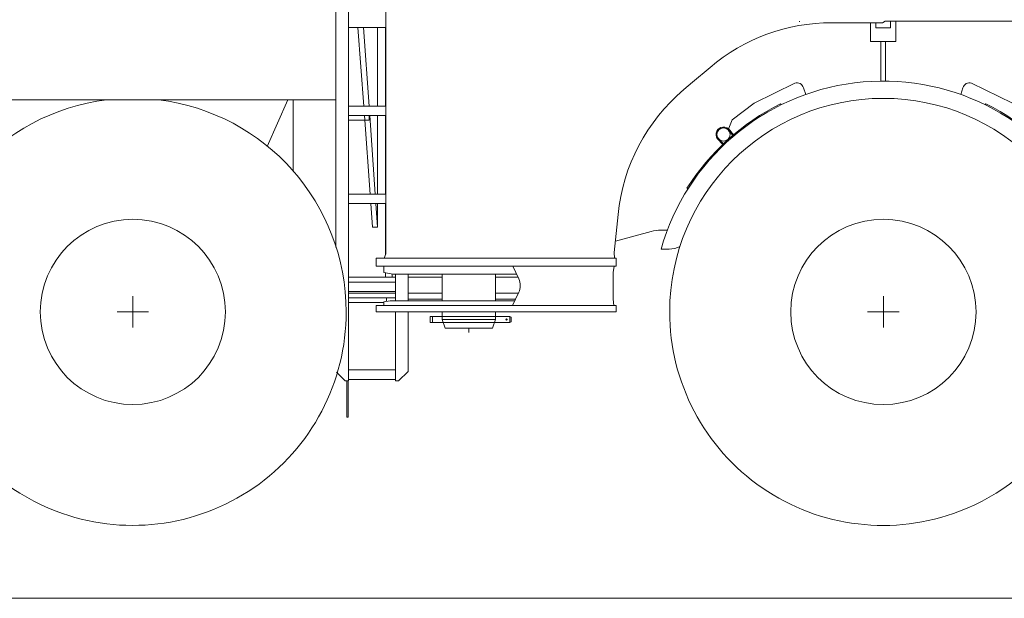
# Model space of a CAD drawing. Extents: x 9713 to 74602, y 19909 to 104081.
# Tile 12 of 25: x 62550 to 65685, y 19950 to 21792. Entities that reach past the tile are written whole.
import ezdxf

# ---------------------------------------------------------------- set-up
doc = ezdxf.new("R2010")
doc.units = 0
doc.header["$LTSCALE"] = 100
doc.header["$MEASUREMENT"] = 0
doc.linetypes.add('CENTER', pattern=[50.5, 30, -9, 2.5, -9])
doc.layers.add('11', color=7, linetype='Continuous')

msp = doc.modelspace()

# ---------------------------------------------------------------- linework, layer by layer
at = {"layer": '11', "color": 7, "linetype": 'Continuous', "lineweight": 9}
for p, q in [((63596.8, 22247.1), (63596.8, 20642.1)), ((63556.8, 21066.7), (63556.8, 22217.1)), ((63716, 22048.1), (63716, 21046.8)), ((63716, 21767.1), (63596.8, 21767.1)), ((63645.5, 21517.1), (63627.1, 21767.1)), ((63644.7, 21767.1), (63662.5, 21517.1)), ((63689.8, 21767.1), (63689.8, 21517.1)), ((63714.8, 21517.1), (63714.8, 21767.1)), ((65033.5, 21785.7), (65033.5, 21787.7)), ((65136.1, 21782.7), (65297.4, 21782.7)), ((65259.8, 21722.8), (65259.8, 21782.7)), ((65276.8, 21782.7), (65276.8, 21766.8)), ((65276.8, 21766.8), (65322.8, 21766.8)), ((65297.4, 21782.7), (65305.8, 21787.7)), ((65810, 21787.7), (65305.8, 21787.7)), ((65322.8, 21768.7), (65322.8, 21787.7)), ((65322.8, 21766.8), (65322.8, 21768.7)), ((65339.8, 21787.7), (65339.8, 21768.7)), ((65339.8, 21768.7), (65339.8, 21722.8)), ((65371.9, 21787.7), (65403.9, 21787.7)), ((65339.8, 21722.8), (65259.8, 21722.8)), ((65292.3, 21722.8), (65292.3, 21597)), ((65307.3, 21597), (65307.3, 21722.8)), ((64692.2, 21593), (64748.5, 21640.7)), ((64664.7, 21569.8), (64692.2, 21593)), ((65018.4, 21590.5), (64888.5, 21526.1)), ((65053, 21554.4), (65045.8, 21575.2)), ((65553.8, 21575.2), (65546.6, 21554.4)), ((65711.1, 21526.1), (65581.2, 21590.5)), ((62379.8, 21537.1), (63556.3, 21537.1)), ((63338.2, 21388.4), (63404.4, 21537.1)), ((63421.2, 21309), (63421.2, 21537.1)), ((63556.8, 21490), (63556.8, 21524.1)), ((63556.8, 21520), (63556.8, 21490)), ((63716, 21517.1), (63596.8, 21517.1)), ((64888.5, 21526.1), (64818.3, 21473.4)), ((64972.7, 21524.2), (64975.2, 21521.5)), ((65626.9, 21524.2), (65624.4, 21521.5)), ((63716, 21487.1), (63596.8, 21487.1)), ((63666.1, 21237.1), (63647.7, 21487.1)), ((63663.1, 21472.1), (63663.1, 21486.9)), ((63664.6, 21487.1), (63682.4, 21237.1)), ((63689.8, 21487.1), (63689.8, 21237.1)), ((63714.8, 21237.1), (63714.8, 21487.1)), ((64933.1, 21499), (64930.5, 21501.5)), ((63596.8, 21472.1), (63663.1, 21472.1)), ((64818.3, 21473.4), (64806, 21441.7)), ((64806, 21441.7), (64809.6, 21436.8)), ((64820.9, 21424.2), (64808.5, 21438.9)), ((64810.9, 21440.6), (64823.1, 21426.1)), ((64823.1, 21426.1), (64820.9, 21424.2)), ((64788.8, 21395.2), (64771.6, 21413.1)), ((64774.1, 21414.8), (64790.8, 21397.1)), ((64790.8, 21397.1), (64788.8, 21395.2)), ((63716, 21237.1), (63596.8, 21237.1)), ((64677.9, 21253.8), (64675, 21255.7)), ((63716, 21207.1), (63596.8, 21207.1)), ((63673.8, 21132.1), (63668.3, 21207.1)), ((63684.6, 21207.1), (63689.9, 21132.1)), ((63689.8, 21207.1), (63689.8, 21132.1)), ((63714.8, 21043.5), (63714.8, 21207.1)), ((64443.1, 21050.9), (64455.4, 21172.3)), ((63689.8, 21132.1), (63673.8, 21132.1)), ((64560.4, 21117.7), (64447.1, 21087.3)), ((64612.3, 21122), (64592.8, 21122)), ((63716, 21046.8), (63710.8, 21032.7)), ((64444.5, 21032.7), (64443.1, 21050.9)), ((64618.2, 21062), (64592.5, 21062)), ((63684.9, 21032.7), (63684.9, 21007.7)), ((63699.9, 21032.7), (63684.9, 21032.7)), ((63684.9, 21007.7), (64449.6, 21007.7)), ((63692.9, 21007.7), (63709.9, 21007.7)), ((64449.6, 21032.7), (63699.9, 21032.7)), ((63709.9, 21007.7), (63709.9, 20990.8)), ((63709.9, 21007.7), (64120.2, 21007.7)), ((63709.9, 20987.7), (63709.9, 21007.7)), ((63710.8, 21032.7), (63728, 21032.7)), ((63728, 21032.7), (63816, 21032.7)), ((64421.3, 21032.7), (63816, 21032.7)), ((64120.2, 21007.7), (64419.5, 21007.7)), ((64139.4, 20966.8), (64120.2, 21007.7)), ((64407.9, 21032.7), (64421.3, 21032.7)), ((64443.5, 21007.7), (64419.5, 21007.7)), ((64421.4, 21032.7), (64444.5, 21032.7)), ((64439.5, 20987.7), (64443.5, 21007.7)), ((64449.6, 21007.7), (64449.6, 21032.7)), ((63738.9, 20982.6), (63709.9, 20987.7)), ((63714.8, 20972.1), (63714.8, 20986.9)), ((63736.1, 20983.1), (63736.1, 20982.6)), ((63736.1, 20982.6), (63736.1, 20972.1)), ((64132, 20982.6), (63738.9, 20982.6)), ((63746.8, 20982.6), (63746.8, 20897.6)), ((63786.8, 20897.6), (63786.8, 20982.6)), ((63786.8, 20982.1), (63895, 20982.1)), ((63895, 20897.6), (63895, 20982.6)), ((64064.8, 20982.6), (64064.8, 20897.6)), ((64064.8, 20982.1), (64132.2, 20982.1)), ((64439.5, 20987.7), (64439.5, 20902.6)), ((63596.8, 20972.1), (63746.8, 20972.1)), ((63746.8, 20957.1), (63596.8, 20957.1)), ((63736.1, 20972.1), (63714.8, 20972.1)), ((63786.8, 20972.1), (63895, 20972.1)), ((63895, 20972.1), (63786.8, 20972.1)), ((64064.8, 20972.1), (64136.5, 20972.1)), ((64136.5, 20972.1), (64064.8, 20972.1)), ((63746.8, 20927.1), (63596.8, 20927.1)), ((63746.8, 20922.1), (63596.8, 20922.1)), ((63746.8, 20922.1), (63596.8, 20922.1)), ((63895, 20922.1), (63786.8, 20922.1)), ((63790.8, 20922.1), (63786.8, 20922.1)), ((63790.8, 20922.1), (63895, 20922.1)), ((64137.3, 20922.1), (64064.8, 20922.1)), ((64064.8, 20922.1), (64137.3, 20922.1)), ((64119.8, 20882.6), (64139.4, 20924.4)), ((62910.3, 20912), (62910.3, 20812)), ((63596.8, 20907.1), (63746.8, 20907.1)), ((63707.9, 20892.1), (63596.8, 20892.1)), ((63684.9, 20882.6), (64449.6, 20882.6)), ((63684.9, 20862.6), (63684.9, 20882.6)), ((63698.6, 20882.6), (63709.9, 20882.6)), ((63709.9, 20894.1), (63729.7, 20897.6)), ((63709.9, 20882.6), (63709.9, 20894.1)), ((63709.9, 20882.6), (63709.9, 20893.9)), ((63719.5, 20882.6), (63709.9, 20882.6)), ((63732.4, 20907.1), (63718.3, 20907.1)), ((63718.3, 20907.1), (63718.3, 20895.6)), ((63718.3, 20907.1), (63718.3, 20895.6)), ((64130.4, 20882.6), (63719.5, 20882.6)), ((63729.7, 20897.6), (64126.8, 20897.6)), ((63895, 20902.1), (63786.8, 20902.1)), ((64128.9, 20902.1), (64064.8, 20902.1)), ((64419.5, 20882.6), (64119.8, 20882.6)), ((64147.6, 20882.6), (64130.4, 20882.6)), ((64420.9, 20882.6), (64419.5, 20882.6)), ((64438, 20882.6), (64420.9, 20882.6)), ((64441.8, 20882.6), (64438, 20882.6)), ((64439.5, 20902.6), (64441.8, 20882.6)), ((64449.6, 20882.6), (64449.6, 20862.6)), ((65300.3, 20912), (65300.3, 20812)), ((62860.3, 20862), (62960.3, 20862)), ((64442.5, 20862.6), (63684.9, 20862.6)), ((63746.8, 20862.6), (63746.8, 20642.1)), ((63786.8, 20672.1), (63786.8, 20862.6)), ((63895, 20837.7), (63895, 20862.6)), ((64064.8, 20862.6), (64064.8, 20848.1)), ((64449.6, 20862.6), (64442.5, 20862.6)), ((65250.3, 20862), (65350.3, 20862)), ((63856.9, 20847.7), (63856.9, 20827.7)), ((63864.9, 20847.7), (63856.9, 20847.7)), ((63856.9, 20827.7), (63864.9, 20827.7)), ((63864.9, 20827.7), (63864.9, 20847.7)), ((63864.9, 20847.7), (64110.4, 20847.7)), ((63864.9, 20844.7), (63864.9, 20847.7)), ((63864.9, 20827.7), (63864.9, 20844.7)), ((63867.7, 20827.7), (63864.9, 20827.7)), ((64110.4, 20827.7), (63867.7, 20827.7)), ((64064.8, 20837.7), (63894.8, 20837.7)), ((63904.9, 20810.6), (63895, 20837.7)), ((64064.8, 20837.7), (64055.1, 20810.6)), ((64064.8, 20848.1), (64064.8, 20837.7)), ((64110.4, 20847.7), (64115.4, 20844.8)), ((64110.4, 20847.7), (64110.4, 20830.2)), ((64110.4, 20845.2), (64110.4, 20847.7)), ((64115.4, 20830.6), (64110.4, 20827.7)), ((64110.4, 20830.2), (64110.4, 20827.7)), ((64115.4, 20844.8), (64115.4, 20830.6)), ((64055.1, 20810.6), (63904.9, 20810.6)), ((63586.8, 20642.1), (63558.8, 20670.1)), ((63746.8, 20677.1), (63596.8, 20677.1)), ((63756.8, 20642.1), (63786.8, 20672.1)), ((63596.8, 20642.1), (63586.8, 20642.1)), ((63591.3, 20642.1), (63591.3, 20527.1)), ((63596.3, 20527.1), (63596.3, 20642.1)), ((63746.8, 20647.1), (63596.8, 20647.1)), ((63746.8, 20642.1), (63756.8, 20642.1)), ((63591.3, 20527.1), (63596.3, 20527.1)), ((74601.7, 19950), (56940.7, 19950))]:
    msp.add_line(p, q, dxfattribs=at)
at = {"layer": '11', "color": 7, "linetype": 'CENTER', "lineweight": 9}
msp.add_line((63979.8, 20810.6), (63979.8, 20796.9), dxfattribs=at)
at = {"layer": '11', "color": 7, "linetype": 'Continuous', "lineweight": 9}
for centre, radius in [((64791.1, 21426.8), 21), ((62910.3, 20862.1), 295), ((65300.3, 20862), 295), ((64100.4, 20837.7), 2)]:
    msp.add_circle(centre, radius, dxfattribs=at)
for centre, radius, start, end in [((65136.1, 21182.7), 600, 89.9987, 130.2434), ((65299.8, 20862), 735, 29.9996, 164.2099), ((65025.2, 21570.5), 21.1, 12.6455, 108.8282), ((65574.4, 21570.5), 21.1, 71.163, 167.3596), ((65052.3, 21111.8), 600, 130.2436, 174.2135), ((65299.8, 20862), 680, 0, 180), ((62909.8, 20862.1), 680, 96.9543, 180), ((62909.8, 20862.1), 680, 0.0021, 83.0485), ((65299.8, 20862), 738.5, 116.2864, 147.7892), ((65299.8, 20862), 738.5, 32.2116, 63.7145), ((64791.3, 21426.8), 24, 35.0135, -144.9823), ((64592.8, 20997), 125, 89.9981, 105.0416), ((64618.2, 21137), 75, -90.0016, -62.483), ((64094.1, 20945.6), 50, -25.0935, 25.0995), ((62909.8, 20862.1), 680, -179.9982, -110.9593), ((62909.8, 20862.1), 680, -110.9612, 0), ((65299.8, 20862), 680, -179.9982, -69.039), ((65299.8, 20862), 680, -69.0388, 0)]:
    msp.add_arc(centre, radius, start, end, dxfattribs=at)

doc.saveas('drawing.dxf')
